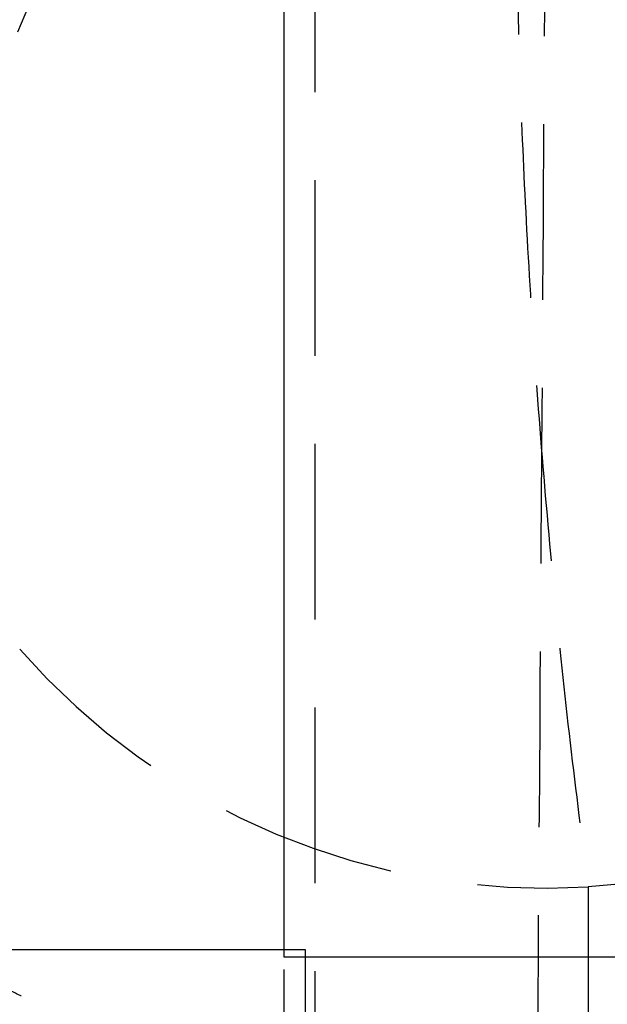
# Model space of a CAD drawing. Extents: x 49 to 390, y 18 to 272.
# Tile 28 of 36: x 363.82 to 368.06, y 238.5 to 245.61. Entities that reach past the tile are written whole.
import ezdxf

# ---------------------------------------------------------------- set-up
doc = ezdxf.new("R2010")
doc.units = 0
doc.linetypes.add('HIDDEN', pattern=[1.905, 1.27, -0.635])
doc.layers.get('0').update_dxf_attribs({"linetype": 'CONTINUOUS'})

msp = doc.modelspace()

# ---------------------------------------------------------------- linework, layer by layer
at = {"color": 7, "linetype": 'HIDDEN'}
for p, q in [((365.9485, 246.3569), (365.9485, 229.2673)), ((368.7346, 239.4169), (367.9235, 239.3448)), ((367.9235, 239.3448), (367.922, 233.8152)), ((365.7284, 238.8376), (365.7284, 238.8916)), ((365.7284, 227.9528), (365.7284, 238.8376)), ((365.8784, 238.8376), (365.7284, 238.8376))]:
    msp.add_line(p, q, dxfattribs=at)
at = {"color": 7, "linetype": 'CONTINUOUS'}
for p, q in [((365.7284, 238.8916), (365.7284, 246.2301)), ((363.2284, 238.8916), (365.8784, 238.8916)), ((365.8784, 238.8916), (365.8784, 235.0941))]:
    msp.add_line(p, q, dxfattribs=at)
at = {"color": 8, "linetype": 'CONTINUOUS'}
msp.add_line((368.3784, 238.8376), (365.8784, 238.8376), dxfattribs=at)
at = {"color": 7, "linetype": 'HIDDEN'}
for centre, radius, start, end in [((368.6387, 243.573), 5.2191, 102.28353, 178.56348), ((367.6158, 244.3763), 5.0409, 221.08815, 273.49956)]:
    msp.add_arc(centre, radius, start, end, dxfattribs=at)
for points, knots in [([(367.5284, 248.6725), (367.5055, 248.5018), (367.4599, 248.1604), (367.4207, 247.4637), (367.4046, 246.653), (367.4125, 245.7424), (367.4445, 244.7491), (367.4992, 243.6916), (367.5767, 242.5893), (367.675, 241.4742), (367.7905, 240.3759), (367.8792, 239.6885), (367.9235, 239.3448)], [0, 0, 0, 0, 0.101434, 0.202865, 0.302212, 0.401556, 0.50008, 0.598601, 0.699298, 0.799995, 0.899997, 1, 1, 1, 1]), ([(367.5569, 237.8707), (367.5699, 239.6224), (367.5929, 242.7382), (367.6109, 245.8539), (367.6187, 247.2179)], [0, 0, 0, 0, 0.562233, 1, 1, 1, 1]), ([(367.5569, 237.8707), (367.0614, 237.9109), (366.0148, 237.9957), (364.9115, 238.1999), (364.1999, 238.3997), (363.8606, 238.5342), (363.5523, 238.6993), (363.4317, 238.8128), (363.3928, 238.8999), (363.3924, 238.9008)], [0, 0, 0, 0, 0.229474, 0.484643, 0.616644, 0.748655, 0.804952, 0.997797, 1, 1, 1, 1]), ([(367.1616, 233.9628), (366.6805, 234.1453), (365.6644, 234.5308), (364.6387, 235.5011), (364.0041, 236.4619), (363.717, 237.1127), (363.4731, 237.9154), (363.397, 238.4692), (363.3924, 238.896), (363.3924, 238.9008)], [0, 0, 0, 0, 0.229485, 0.484654, 0.61668, 0.748717, 0.804956, 0.997796, 1, 1, 1, 1])]:
    msp.add_open_spline(points, degree=3, knots=knots, dxfattribs=at)

doc.saveas('drawing.dxf')
